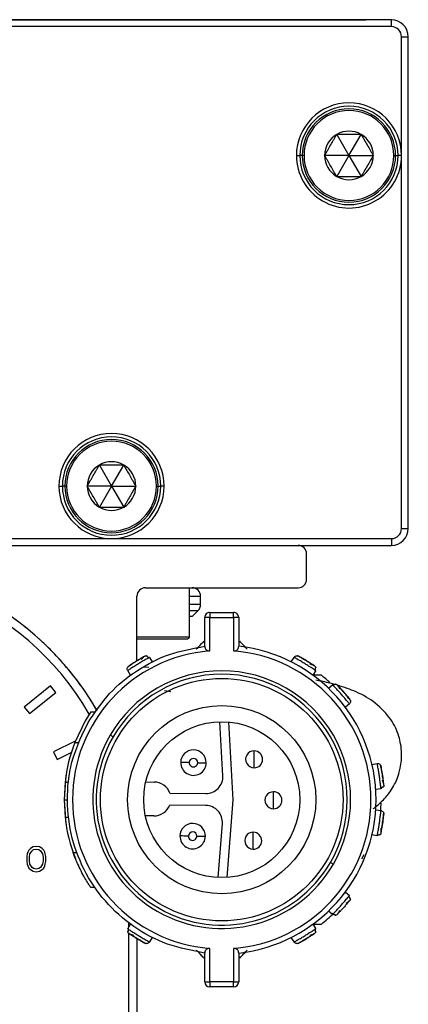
# Model space of a CAD drawing. Header units: millimetres. Extents: x -531 to 2050, y 404 to 998.
# Tile 3 of 23: x -486 to -463, y 683 to 741. Entities that reach past the tile are written whole.
import ezdxf

# ---------------------------------------------------------------- set-up
doc = ezdxf.new("R2010")
doc.units = ezdxf.units.MM

# ---------------------------------------------------------------- blocks, each defined once
blk = doc.blocks.new('Drawing View4')
at = {"color": 7, "linetype": 'Continuous', "lineweight": 25}
for p, q in [((45.479, 97.132), (-19.521, 97.132)), ((-18.021, 97.142), (43.979, 97.142)), ((43.979, 97.142), (43.979, 97.132)), ((45.479, 96.732), (45.479, 97.132)), ((45.479, 96.732), (-19.521, 96.732)), ((46.079, 89.132), (46.079, 96.132)), ((46.079, 96.132), (46.479, 96.132)), ((46.479, 67.132), (46.479, 96.132)), ((42.262, 90.374), (42.979, 89.132)), ((42.979, 89.132), (43.697, 90.374)), ((39.879, 89.132), (40.079, 89.132)), ((40.229, 89.132), (40.079, 89.132)), ((40.329, 89.132), (40.229, 89.132)), ((42.979, 89.132), (41.544, 89.132)), ((42.979, 89.132), (42.262, 87.889)), ((42.979, 89.132), (43.697, 87.889)), ((42.979, 89.132), (44.414, 89.132)), ((45.629, 89.132), (45.729, 89.132)), ((45.729, 89.132), (45.879, 89.132)), ((46.079, 67.132), (46.079, 89.132)), ((28.262, 70.874), (28.979, 69.632)), ((28.979, 69.632), (29.697, 70.874)), ((25.879, 69.632), (26.079, 69.632)), ((26.229, 69.632), (26.079, 69.632)), ((26.329, 69.632), (26.229, 69.632)), ((28.979, 69.632), (27.544, 69.632)), ((28.979, 69.632), (28.262, 68.389)), ((28.979, 69.632), (30.414, 69.632)), ((28.979, 69.632), (29.697, 68.389)), ((31.629, 69.632), (31.729, 69.632)), ((31.729, 69.632), (31.879, 69.632)), ((32.079, 69.632), (31.879, 69.632)), ((46.079, 67.132), (46.479, 67.132)), ((-3.021, 66.532), (28.979, 66.532)), ((28.979, 66.532), (45.479, 66.532)), ((45.479, 66.532), (45.479, 66.132)), ((-19.521, 66.132), (45.479, 66.132)), ((40.479, 64.132), (40.479, 65.632)), ((30.979, 63.632), (39.979, 63.632)), ((33.579, 60.732), (33.579, 63.632)), ((30.479, 59.331), (30.479, 63.132)), ((33.579, 63.132), (34.229, 63.132)), ((34.229, 62.639), (34.229, 63.132)), ((34.229, 62.639), (33.579, 62.639)), ((33.579, 62.285), (34.083, 62.285)), ((33.729, 61.932), (34.083, 62.285)), ((34.779, 62.181), (34.779, 61.881)), ((34.779, 62.181), (36.179, 62.181)), ((33.729, 61.932), (33.579, 61.932)), ((34.479, 60.181), (34.479, 61.881)), ((34.779, 61.881), (34.479, 61.881)), ((34.779, 59.908), (34.779, 61.881)), ((34.779, 61.881), (36.179, 61.881)), ((36.179, 61.881), (36.179, 59.908)), ((36.479, 61.881), (36.179, 61.881)), ((36.479, 61.881), (36.479, 60.181)), ((30.479, 60.732), (33.579, 60.732)), ((30.479, 60.632), (33.479, 60.632)), ((33.579, 60.732), (33.479, 60.632)), ((31.215, 59.529), (31.38, 59.261)), ((39.578, 59.261), (39.743, 59.529)), ((39.931, 59.623), (39.929, 59.624)), ((29.938, 58.956), (29.936, 58.954)), ((30.101, 58.477), (29.936, 58.746)), ((31.188, 58.94), (30.893, 58.949)), ((41.022, 58.746), (40.857, 58.477)), ((25.384, 57.844), (23.824, 56.6)), ((25.696, 57.453), (25.384, 57.844)), ((32.474, 57.501), (32.1, 57.562)), ((41.774, 57.707), (42.01, 57.916)), ((24.136, 56.209), (25.696, 57.453)), ((23.824, 56.6), (24.136, 56.209)), ((43.004, 56.793), (42.768, 56.584)), ((27.425, 55.786), (26.813, 54.511)), ((27.752, 56.311), (27.425, 55.786)), ((27.752, 56.311), (27.993, 56.311)), ((35.545, 52.551), (35.371, 55.735)), ((35.873, 55.719), (36.123, 51.13)), ((29.07, 54.836), (28.897, 54.936)), ((26.842, 54.585), (25.548, 53.962)), ((26.813, 54.511), (27.028, 54.511)), ((37.381, 53.016), (37.392, 54.016)), ((25.548, 53.962), (25.765, 53.511)), ((25.765, 53.511), (26.604, 53.916)), ((44.338, 53.219), (44.649, 53.265)), ((44.842, 53.181), (44.841, 53.184)), ((26.293, 52.586), (26.179, 51.136)), ((26.237, 52.171), (26.179, 51.136)), ((26.237, 52.171), (26.438, 52.171)), ((31, 52.184), (31.49, 52.178)), ((44.871, 51.782), (44.559, 51.735)), ((26.179, 51.136), (26.379, 51.136)), ((26.179, 51.136), (26.237, 50.101)), ((26.179, 51.136), (26.293, 49.686)), ((32.42, 51.519), (34.536, 51.496)), ((36.123, 51.13), (35.776, 46.546)), ((38.524, 50.604), (38.534, 51.604)), ((34.528, 50.796), (32.412, 50.819)), ((44.559, 50.538), (44.871, 50.491)), ((26.237, 50.101), (26.438, 50.101)), ((31.469, 50.178), (30.979, 50.184)), ((45.031, 50.355), (45.031, 50.357)), ((35.274, 46.541), (35.515, 49.721)), ((37.331, 48.217), (37.341, 49.217)), ((44.649, 49.008), (44.338, 49.054)), ((24.198, 48.254), (24.104, 48.158)), ((24.354, 48.35), (24.198, 48.254)), ((24.542, 48.382), (24.354, 48.35)), ((24.385, 48.19), (24.542, 48.222)), ((24.729, 48.35), (24.542, 48.382)), ((24.542, 48.222), (24.698, 48.19)), ((24.885, 48.254), (24.729, 48.35)), ((24.979, 48.158), (24.885, 48.254)), ((24.01, 47.935), (23.979, 47.775)), ((23.979, 47.775), (23.979, 47.488)), ((24.042, 48.031), (24.01, 47.935)), ((24.104, 48.158), (24.042, 48.031)), ((24.135, 47.743), (24.167, 47.935)), ((24.135, 47.52), (24.135, 47.743)), ((24.167, 47.935), (24.292, 48.126)), ((24.292, 48.126), (24.385, 48.19)), ((24.698, 48.19), (24.792, 48.126)), ((24.792, 48.126), (24.917, 47.935)), ((24.917, 47.935), (24.948, 47.743)), ((24.948, 47.743), (24.948, 47.52)), ((25.042, 48.031), (24.979, 48.158)), ((25.073, 47.935), (25.042, 48.031)), ((25.104, 47.775), (25.073, 47.935)), ((25.104, 47.488), (25.104, 47.775)), ((26.716, 48.022), (26.929, 48.022)), ((43.738, 47.646), (43.877, 47.9)), ((23.979, 47.488), (24.01, 47.328)), ((24.01, 47.328), (24.042, 47.233)), ((24.042, 47.233), (24.104, 47.105)), ((24.104, 47.105), (24.198, 47.009)), ((24.167, 47.328), (24.135, 47.52)), ((24.292, 47.137), (24.167, 47.328)), ((24.385, 47.073), (24.292, 47.137)), ((24.542, 47.041), (24.385, 47.073)), ((24.698, 47.073), (24.542, 47.041)), ((24.792, 47.137), (24.698, 47.073)), ((24.917, 47.328), (24.792, 47.137)), ((24.885, 47.009), (24.979, 47.105)), ((24.948, 47.52), (24.917, 47.328)), ((24.979, 47.105), (25.042, 47.233)), ((25.042, 47.233), (25.073, 47.328)), ((25.073, 47.328), (25.104, 47.488)), ((41.888, 47.436), (42.061, 47.336)), ((24.198, 47.009), (24.354, 46.914)), ((24.354, 46.914), (24.542, 46.882)), ((24.542, 46.882), (24.729, 46.914)), ((24.729, 46.914), (24.885, 47.009)), ((28, 45.952), (27.758, 45.952)), ((42.767, 45.688), (43.003, 45.479)), ((43.063, 45.273), (43.029, 45.207)), ((42.011, 44.358), (41.775, 44.566)), ((29.936, 43.527), (30.101, 43.796)), ((29.979, 43.94), (29.979, 43.597)), ((40.857, 43.796), (41.022, 43.527)), ((29.979, 43.273), (29.979, 0.132)), ((31.38, 43.012), (31.215, 42.743)), ((39.743, 42.743), (39.578, 43.012)), ((30.479, 42.941), (30.479, 0.132)), ((31.027, 42.65), (31.03, 42.648)), ((34.479, 40.391), (34.479, 42.091)), ((34.779, 40.391), (34.779, 42.364)), ((36.179, 42.364), (36.179, 40.391)), ((36.479, 42.091), (36.479, 40.391)), ((34.479, 40.391), (34.779, 40.391)), ((36.179, 40.391), (34.779, 40.391)), ((36.179, 40.091), (34.779, 40.091)), ((36.179, 40.091), (36.179, 40.391))]:
    blk.add_line(p, q, dxfattribs=at)
at = {"color": 7, "linetype": 'Continuous', "lineweight": 25, "flags": 128}
for points in [[(46.079, 89.132), (46.04, 89.132), (46.002, 89.132), (45.968, 89.132), (45.938, 89.132), (45.913, 89.132), (45.894, 89.132), (45.883, 89.132), (45.879, 89.132)], [(36.179, 61.881), (36.179, 61.94), (36.179, 61.996), (36.179, 62.048), (36.179, 62.093), (36.179, 62.131), (36.179, 62.158), (36.179, 62.175), (36.179, 62.181)], [(33.559, 53.324), (33.461, 53.325), (33.368, 53.326), (33.281, 53.327), (33.205, 53.327), (33.143, 53.328), (33.097, 53.329), (33.069, 53.329), (33.059, 53.329)], [(34.059, 53.318), (34.156, 53.317), (34.25, 53.316), (34.337, 53.316), (34.412, 53.315), (34.475, 53.314), (34.521, 53.314), (34.549, 53.313), (34.559, 53.313)], [(33.513, 48.99), (33.416, 48.991), (33.322, 48.992), (33.235, 48.993), (33.16, 48.994), (33.098, 48.994), (33.051, 48.995), (33.023, 48.995), (33.013, 48.995)], [(34.013, 48.985), (34.111, 48.984), (34.205, 48.983), (34.291, 48.982), (34.367, 48.981), (34.429, 48.98), (34.475, 48.98), (34.504, 48.979), (34.513, 48.979)], [(34.779, 40.391), (34.779, 40.333), (34.779, 40.277), (34.779, 40.225), (34.779, 40.179), (34.779, 40.142), (34.779, 40.114), (34.779, 40.097), (34.779, 40.091)], [(36.179, 40.391), (36.238, 40.391), (36.294, 40.391), (36.346, 40.391), (36.391, 40.391), (36.428, 40.391), (36.456, 40.391), (36.473, 40.391), (36.479, 40.391)]]:
    blk.add_lwpolyline(points, dxfattribs=at)
at = {"color": 7, "linetype": 'Continuous', "lineweight": 25}
for radius in [7.15, 5.55, 4.6]:
    blk.add_circle((35.479, 51.136), radius, dxfattribs=at)
for centre, radius, start, end in [((45.479, 96.132), 1, 0, 90), ((45.479, 96.132), 0.6, 0, 90), ((42.979, 89.132), 3.1, 0.00018, 180), ((42.979, 89.132), 2.9, 0, 180), ((42.979, 89.132), 2.75, 0, 180), ((42.979, 89.132), 2.65, 0, 180), ((42.979, 89.132), 1.435, 120, 180), ((42.979, 89.132), 1.435, 60, 120), ((42.979, 89.132), 1.435, 0, 60), ((42.979, 89.132), 3.1, 180, 0.00018), ((42.979, 89.132), 2.9, 180, 0), ((42.979, 89.132), 2.75, 180, 0), ((42.979, 89.132), 2.65, 180, 0), ((42.979, 89.132), 1.435, 180, 240), ((42.979, 89.132), 1.435, 300, 0), ((42.979, 89.132), 1.435, 240, 300), ((28.979, 69.632), 3.1, 0, 180), ((28.979, 69.632), 2.9, 0, 180), ((28.979, 69.632), 2.75, 0, 180), ((28.979, 69.632), 2.65, 0, 180), ((28.979, 69.632), 1.435, 120, 180), ((28.979, 69.632), 1.435, 60, 120), ((28.979, 69.632), 1.435, 0, 60), ((28.979, 69.632), 3.1, 180, 270), ((28.979, 69.632), 2.9, 180, 0), ((28.979, 69.632), 2.75, 180, 0), ((28.979, 69.632), 2.65, 180, 0), ((28.979, 69.632), 1.435, 180, 240), ((28.979, 69.632), 3.1, 270, 0), ((28.979, 69.632), 1.435, 300, 0), ((28.979, 69.632), 1.435, 240, 300), ((45.479, 67.132), 0.6, 270, 0), ((45.479, 67.132), 1, 270, 0), ((39.979, 65.632), 0.5, 0, 90), ((12.979, 47.632), 17.5, 30, 180), ((12.979, 47.632), 17, 30.21365, 180), ((39.979, 64.132), 0.5, 270, 0), ((30.979, 63.132), 0.5, 90, 180), ((33.729, 63.132), 0.5, 0, 90), ((33.729, 62.639), 0.5, 315, 0), ((34.779, 61.881), 0.3, 89.99997, 180), ((36.179, 61.881), 0.3, 360, 90.00004), ((35.479, 51.136), 8.8, 94.56248, 265.43752), ((35.479, 51.136), 8.8, 274.56251, 85.43749), ((35.479, 51.136), 9.1, 276.30904, 83.69098), ((35.479, 51.136), 7.6, 330, 150), ((35.479, 51.136), 7.4, 330, 150), ((35.479, 51.136), 9.4, 47.30108, 51.29574), ((35.479, 51.136), 7.6, 150, 330), ((35.479, 51.136), 7.4, 150, 330), ((35.479, 51.136), 9.3, 158.72386, 173.6126), ((33.809, 53.321), 0.75, 359.3969, 179.3969), ((37.386, 53.516), 0.5, 89.3969, 269.3969), ((37.386, 53.516), 0.5, 269.3969, 89.3969), ((33.809, 53.321), 0.25, 359.3969, 179.3969), ((33.809, 53.321), 0.75, 179.3969, 359.3969), ((33.809, 53.321), 0.25, 179.3969, 359.3969), ((34.546, 52.496), 1, 269.3969, 3.12517), ((31.479, 51.178), 1, 19.88422, 89.3969), ((38.529, 51.104), 0.5, 89.3969, 269.3969), ((38.529, 51.104), 0.5, 269.3969, 89.3969), ((31.479, 51.178), 1, 269.3969, 338.90959), ((34.518, 49.796), 1, 355.66864, 89.3969), ((35.479, 51.136), 9.4, 355.97516, 358.83801), ((35.479, 51.136), 9.3, 186.39201, 201.93709), ((33.763, 48.987), 0.75, 359.3969, 179.3969), ((33.763, 48.987), 0.75, 179.3969, 359.3969), ((33.763, 48.987), 0.25, 359.3969, 179.3969), ((33.763, 48.987), 0.25, 179.3969, 359.3969), ((37.336, 48.717), 0.5, 89.3969, 269.3969), ((37.336, 48.717), 0.5, 269.3969, 89.3969), ((35.479, 51.136), 9.4, 308.70418, 314.50915), ((34.779, 40.391), 0.3, 180.00105, 270.00004), ((36.179, 40.391), 0.3, 269.99993, 359.99952)]:
    blk.add_arc(centre, radius, start, end, dxfattribs=at)
for points, knots in [([(41.544, 89.132), (41.565, 89.168), (41.606, 89.239), (41.668, 89.346), (41.765, 89.515), (41.903, 89.753), (42.051, 90.01), (42.17, 90.216), (42.23, 90.321), (42.262, 90.374)], [0, 0, 0, 0, 0.091476, 0.179071, 0.263914, 0.500233, 0.736353, 0.864424, 1, 1, 1, 1]), ([(43.697, 90.374), (43.654, 90.374), (43.571, 90.374), (43.448, 90.374), (43.253, 90.374), (42.979, 90.374), (42.684, 90.374), (42.446, 90.374), (42.325, 90.374), (42.262, 90.374)], [0, 0, 0, 0, 0.092825, 0.180726, 0.264, 0.500023, 0.736045, 0.862452, 1, 1, 1, 1]), ([(43.697, 90.374), (43.717, 90.338), (43.758, 90.267), (43.82, 90.16), (43.918, 89.991), (44.055, 89.753), (44.204, 89.496), (44.322, 89.29), (44.383, 89.185), (44.414, 89.132)], [0, 0, 0, 0, 0.091476, 0.179071, 0.263914, 0.500233, 0.736353, 0.864424, 1, 1, 1, 1]), ([(42.262, 87.889), (42.241, 87.925), (42.2, 87.996), (42.138, 88.103), (42.04, 88.272), (41.903, 88.511), (41.754, 88.767), (41.636, 88.973), (41.575, 89.078), (41.544, 89.132)], [0, 0, 0, 0, 0.091476, 0.179071, 0.263914, 0.500233, 0.736353, 0.864424, 1, 1, 1, 1]), ([(44.414, 89.132), (44.393, 89.095), (44.352, 89.025), (44.29, 88.917), (44.193, 88.749), (44.055, 88.51), (43.907, 88.253), (43.788, 88.047), (43.728, 87.943), (43.697, 87.889)], [0, 0, 0, 0, 0.091476, 0.179071, 0.263914, 0.500233, 0.736353, 0.864424, 1, 1, 1, 1]), ([(42.262, 87.889), (42.304, 87.889), (42.387, 87.889), (42.51, 87.889), (42.705, 87.889), (42.979, 87.889), (43.275, 87.889), (43.512, 87.889), (43.633, 87.889), (43.697, 87.889)], [0, 0, 0, 0, 0.092825, 0.180726, 0.264, 0.500023, 0.736045, 0.862452, 1, 1, 1, 1]), ([(27.544, 69.632), (27.565, 69.668), (27.606, 69.739), (27.668, 69.846), (27.765, 70.015), (27.903, 70.253), (28.051, 70.51), (28.17, 70.716), (28.23, 70.821), (28.262, 70.874)], [0, 0, 0, 0, 0.091476, 0.179071, 0.263914, 0.500233, 0.736353, 0.864424, 1, 1, 1, 1]), ([(29.697, 70.874), (29.654, 70.874), (29.571, 70.874), (29.448, 70.874), (29.253, 70.874), (28.979, 70.874), (28.684, 70.874), (28.446, 70.874), (28.325, 70.874), (28.262, 70.874)], [0, 0, 0, 0, 0.092825, 0.180726, 0.264, 0.500023, 0.736045, 0.862452, 1, 1, 1, 1]), ([(29.697, 70.874), (29.717, 70.838), (29.758, 70.767), (29.82, 70.66), (29.918, 70.491), (30.055, 70.253), (30.204, 69.996), (30.322, 69.79), (30.383, 69.685), (30.414, 69.632)], [0, 0, 0, 0, 0.091476, 0.179071, 0.263914, 0.500233, 0.736353, 0.864424, 1, 1, 1, 1]), ([(28.262, 68.389), (28.241, 68.425), (28.2, 68.496), (28.138, 68.603), (28.04, 68.772), (27.903, 69.011), (27.754, 69.267), (27.636, 69.473), (27.575, 69.578), (27.544, 69.632)], [0, 0, 0, 0, 0.091476, 0.1790707, 0.2639143, 0.5002329, 0.7363525, 0.8644236, 1, 1, 1, 1]), ([(30.414, 69.632), (30.393, 69.595), (30.352, 69.525), (30.29, 69.417), (30.193, 69.249), (30.055, 69.01), (29.907, 68.753), (29.788, 68.547), (29.728, 68.443), (29.697, 68.389)], [0, 0, 0, 0, 0.091476, 0.179071, 0.263914, 0.500233, 0.736353, 0.864424, 1, 1, 1, 1]), ([(28.262, 68.389), (28.304, 68.389), (28.387, 68.389), (28.51, 68.389), (28.705, 68.389), (28.979, 68.389), (29.275, 68.389), (29.512, 68.389), (29.633, 68.389), (29.697, 68.389)], [0, 0, 0, 0, 0.092825, 0.180726, 0.264, 0.500023, 0.736045, 0.862452, 1, 1, 1, 1]), ([(23.992, 61.232), (23.858, 61.338), (23.62, 61.529), (23.374, 61.71), (23.265, 61.789)], [0, 0, 0, 0, 0.559995, 1, 1, 1, 1]), ([(25.353, 60.006), (25.232, 60.126), (25.014, 60.341), (24.788, 60.546), (24.689, 60.637)], [0, 0, 0, 0, 0.559995, 1, 1, 1, 1]), ([(34.422, 60.477), (34.339, 60.389), (34.192, 60.235), (34.044, 60.078), (33.979, 60.01)], [0, 0, 0, 0, 0.566189, 1, 1, 1, 1]), ([(36.979, 60.01), (36.897, 60.097), (36.748, 60.254), (36.602, 60.408), (36.536, 60.477)], [0, 0, 0, 0, 0.553792, 1, 1, 1, 1]), ([(25.984, 59.341), (25.869, 59.468), (25.663, 59.693), (25.448, 59.91), (25.353, 60.006)], [0, 0, 0, 0, 0.559995, 1, 1, 1, 1]), ([(34.479, 60.181), (34.483, 60.146), (34.489, 60.081), (34.538, 60), (34.606, 59.943), (34.688, 59.909), (34.75, 59.909), (34.779, 59.908)], [0, 0, 0, 0, 0.2675502, 0.4924101, 0.6717368, 0.8445924, 1, 1, 1, 1]), ([(36.179, 59.908), (36.204, 59.908), (36.255, 59.908), (36.33, 59.932), (36.404, 59.981), (36.466, 60.066), (36.474, 60.14), (36.479, 60.181)], [0, 0, 0, 0, 0.131935, 0.273337, 0.43979, 0.689197, 1, 1, 1, 1]), ([(26.579, 58.645), (26.47, 58.777), (26.276, 59.013), (26.073, 59.241), (25.984, 59.341)], [0, 0, 0, 0, 0.559995, 1, 1, 1, 1]), ([(31.163, 59.5), (31.149, 59.493), (31.115, 59.474), (31.028, 59.424), (30.911, 59.356), (30.758, 59.266), (30.567, 59.152), (30.379, 59.034), (30.229, 58.938), (30.115, 58.865), (30.027, 58.806), (29.954, 58.758), (29.943, 58.75), (29.936, 58.746)], [0, 0, 0, 0, 0.056418, 0.142667, 0.228845, 0.305282, 0.428447, 0.55163, 0.628055, 0.714208, 0.800392, 0.876834, 1, 1, 1, 1]), ([(30.951, 59.601), (30.943, 59.597), (30.928, 59.589), (30.813, 59.527), (30.651, 59.435), (30.463, 59.322), (30.277, 59.205), (30.122, 59.103), (30.014, 59.029), (30, 59.019), (29.993, 59.014)], [0, 0, 0, 0, 0.124106, 0.248734, 0.374111, 0.499999, 0.625886, 0.751263, 0.875889, 1, 1, 1, 1]), ([(30.858, 59.535), (30.816, 59.512), (30.733, 59.465), (30.577, 59.374), (30.418, 59.277), (30.278, 59.187), (30.205, 59.139), (30.177, 59.12)], [0, 0, 0, 0, 0.213637, 0.4281642, 0.6432582, 0.8584982, 1, 1, 1, 1]), ([(30.911, 59.58), (30.907, 59.577), (30.897, 59.571), (30.859, 59.537), (30.803, 59.485), (30.751, 59.435), (30.725, 59.409)], [0, 0, 0, 0, 0.227909, 0.471045, 0.728937, 1, 1, 1, 1]), ([(30.951, 59.601), (30.974, 59.612), (31.006, 59.627), (31.039, 59.623), (31.048, 59.622)], [0, 0, 0, 0, 0.744505, 1, 1, 1, 1]), ([(31.069, 59.593), (31.071, 59.602), (31.076, 59.62), (31.058, 59.623), (31.048, 59.625)], [0, 0, 0, 0, 0.443444, 1, 1, 1, 1]), ([(31.171, 59.491), (31.165, 59.502), (31.152, 59.524), (31.125, 59.552), (31.093, 59.576), (31.068, 59.586), (31.055, 59.591)], [0, 0, 0, 0, 0.232664, 0.479578, 0.736995, 1, 1, 1, 1]), ([(31.215, 59.529), (31.211, 59.527), (31.206, 59.525), (31.168, 59.503), (31.163, 59.5)], [0, 0, 0, 0, 0.859949, 1, 1, 1, 1]), ([(31.163, 59.5), (31.168, 59.503), (31.206, 59.525), (31.211, 59.527), (31.215, 59.529)], [0, 0, 0, 0, 0.139413, 1, 1, 1, 1]), ([(40.972, 58.779), (40.959, 58.788), (40.927, 58.809), (40.842, 58.865), (40.729, 58.938), (40.579, 59.034), (40.391, 59.152), (40.2, 59.266), (40.047, 59.356), (39.93, 59.424), (39.838, 59.476), (39.761, 59.519), (39.75, 59.525), (39.743, 59.529)], [0, 0, 0, 0, 0.056418, 0.142667, 0.228845, 0.305282, 0.428447, 0.55163, 0.628055, 0.714208, 0.800392, 0.876834, 1, 1, 1, 1]), ([(40.185, 59.485), (40.169, 59.495), (40.105, 59.531), (40.021, 59.576), (39.944, 59.617), (39.934, 59.622), (39.929, 59.624)], [0, 0, 0, 0, 0.102591, 0.402079, 0.701041, 1, 1, 1, 1]), ([(40.965, 59.014), (40.958, 59.019), (40.944, 59.029), (40.836, 59.103), (40.681, 59.205), (40.495, 59.322), (40.307, 59.435), (40.145, 59.527), (40.03, 59.589), (40.015, 59.597), (40.007, 59.601)], [0, 0, 0, 0, 0.1241056, 0.2487344, 0.3741106, 0.4999986, 0.625886, 0.7512626, 0.8758895, 1, 1, 1, 1]), ([(40.864, 59.067), (40.825, 59.093), (40.745, 59.147), (40.594, 59.244), (40.434, 59.342), (40.291, 59.426), (40.215, 59.468), (40.185, 59.485)], [0, 0, 0, 0, 0.213637, 0.428164, 0.643258, 0.858498, 1, 1, 1, 1]), ([(30.177, 59.12), (30.161, 59.11), (30.1, 59.069), (30.021, 59.015), (29.95, 58.964), (29.941, 58.958), (29.936, 58.954)], [0, 0, 0, 0, 0.1025909, 0.402079, 0.7010409, 1, 1, 1, 1]), ([(40.929, 59.04), (40.924, 59.042), (40.914, 59.048), (40.867, 59.067), (40.795, 59.093), (40.727, 59.116), (40.692, 59.128)], [0, 0, 0, 0, 0.227909, 0.471045, 0.728937, 1, 1, 1, 1]), ([(40.965, 59.014), (40.986, 58.998), (41.013, 58.977), (41.025, 58.945), (41.028, 58.937)], [0, 0, 0, 0, 0.744505, 1, 1, 1, 1]), ([(40.967, 58.768), (40.974, 58.778), (40.988, 58.8), (41.001, 58.837), (41.007, 58.876), (41.005, 58.903), (41.004, 58.916)], [0, 0, 0, 0, 0.232664, 0.479578, 0.736995, 1, 1, 1, 1]), ([(41.022, 58.746), (41.018, 58.748), (41.013, 58.752), (40.977, 58.776), (40.972, 58.779)], [0, 0, 0, 0, 0.859949, 1, 1, 1, 1]), ([(40.972, 58.779), (40.977, 58.776), (41.013, 58.752), (41.018, 58.748), (41.022, 58.746)], [0, 0, 0, 0, 0.139413, 1, 1, 1, 1]), ([(41.012, 58.905), (41.02, 58.907), (41.039, 58.911), (41.034, 58.928), (41.031, 58.938)], [0, 0, 0, 0, 0.443444, 1, 1, 1, 1]), ([(27.137, 57.918), (27.035, 58.055), (26.854, 58.301), (26.663, 58.54), (26.579, 58.645)], [0, 0, 0, 0, 0.559995, 1, 1, 1, 1]), ([(41.357, 58.472), (41.233, 58.472), (41.068, 58.472), (40.9, 58.472), (40.858, 58.472)], [0, 0, 0, 0, 0.752403, 1, 1, 1, 1]), ([(42.163, 57.926), (41.889, 57.997), (41.486, 58.101), (41.13, 58.162), (41.017, 58.181)], [0, 0, 0, 0, 0.681623, 1, 1, 1, 1]), ([(42.052, 57.873), (42.048, 57.877), (42.018, 57.909), (42.014, 57.913), (42.01, 57.916)], [0, 0, 0, 0, 0.13961, 1, 1, 1, 1]), ([(42.181, 57.929), (42.168, 57.927), (42.141, 57.925), (42.104, 57.911), (42.069, 57.892), (42.051, 57.875), (42.042, 57.867)], [0, 0, 0, 0, 0.263005, 0.520422, 0.767336, 1, 1, 1, 1]), ([(43.004, 56.793), (42.999, 56.799), (42.991, 56.809), (42.935, 56.877), (42.868, 56.958), (42.781, 57.062), (42.666, 57.197), (42.52, 57.365), (42.372, 57.53), (42.251, 57.661), (42.159, 57.76), (42.09, 57.833), (42.063, 57.861), (42.052, 57.873)], [0, 0, 0, 0, 0.123163, 0.199566, 0.285687, 0.371738, 0.448073, 0.571108, 0.694243, 0.770709, 0.856967, 0.943397, 1, 1, 1, 1]), ([(42.199, 57.958), (42.189, 57.96), (42.171, 57.962), (42.17, 57.943), (42.17, 57.934)], [0, 0, 0, 0, 0.552784, 1, 1, 1, 1]), ([(42.198, 57.955), (42.206, 57.954), (42.24, 57.948), (42.265, 57.925), (42.284, 57.907)], [0, 0, 0, 0, 0.247409, 1, 1, 1, 1]), ([(43.029, 57.066), (43.024, 57.073), (43.013, 57.086), (42.931, 57.189), (42.813, 57.332), (42.67, 57.498), (42.522, 57.661), (42.394, 57.796), (42.303, 57.889), (42.291, 57.901), (42.284, 57.907)], [0, 0, 0, 0, 0.124111, 0.248737, 0.374114, 0.500001, 0.625889, 0.751266, 0.875894, 1, 1, 1, 1]), ([(42.444, 57.658), (42.426, 57.69), (42.392, 57.753), (42.353, 57.819), (42.327, 57.862), (42.319, 57.871), (42.316, 57.876)], [0, 0, 0, 0, 0.271063, 0.528955, 0.772092, 1, 1, 1, 1]), ([(44.407, 50.606), (44.479, 50.657), (44.659, 50.785), (44.932, 51.04), (45.204, 51.336), (45.445, 51.651), (45.654, 51.994), (45.808, 52.321), (45.933, 52.686), (46.025, 53.059), (46.08, 53.46), (46.092, 53.905), (46.049, 54.371), (45.917, 54.924), (45.695, 55.472), (45.349, 56.055), (44.631, 56.826), (43.489, 57.504), (42.687, 57.766), (42.32, 57.885)], [0, 0, 0, 0, 0.046692, 0.115801, 0.174274, 0.224586, 0.284982, 0.327597, 0.346626, 0.370637, 0.406074, 0.440035, 0.480804, 0.511941, 0.552657, 0.614988, 0.762407, 0.891524, 1, 1, 1, 1]), ([(42.68, 57.462), (42.645, 57.501), (42.569, 57.588), (42.453, 57.713), (42.387, 57.782), (42.354, 57.817)], [0, 0, 0, 0, 0.299364, 0.650411, 1, 1, 1, 1]), ([(28.134, 56.382), (28.048, 56.529), (27.893, 56.792), (27.728, 57.05), (27.656, 57.163)], [0, 0, 0, 0, 0.559995, 1, 1, 1, 1]), ([(43.065, 56.992), (43.062, 56.997), (43.055, 57.006), (43.002, 57.074), (42.923, 57.174), (42.819, 57.3), (42.734, 57.401), (42.687, 57.455), (42.68, 57.462)], [0, 0, 0, 0, 0.1937901, 0.3875821, 0.5817153, 0.7762161, 0.9709179, 1, 1, 1, 1]), ([(43.064, 56.992), (43.068, 56.97), (43.076, 56.922), (43.055, 56.849), (43.021, 56.811), (43.004, 56.793)], [0, 0, 0, 0, 0.311528, 0.655764, 1, 1, 1, 1]), ([(44.864, 51.842), (44.863, 51.857), (44.859, 51.895), (44.847, 51.996), (44.83, 52.129), (44.807, 52.306), (44.777, 52.526), (44.742, 52.745), (44.712, 52.921), (44.689, 53.054), (44.67, 53.158), (44.653, 53.244), (44.651, 53.257), (44.649, 53.265)], [0, 0, 0, 0, 0.0564178, 0.1426673, 0.2288448, 0.3052819, 0.4284467, 0.5516296, 0.6280554, 0.7142081, 0.8003924, 0.8768339, 1, 1, 1, 1]), ([(44.9, 52.898), (44.896, 52.916), (44.883, 52.988), (44.864, 53.082), (44.845, 53.167), (44.843, 53.178), (44.841, 53.184)], [0, 0, 0, 0, 0.102591, 0.402079, 0.701041, 1, 1, 1, 1]), ([(45.04, 51.997), (45.04, 52.006), (45.038, 52.023), (45.025, 52.153), (45.004, 52.338), (44.974, 52.555), (44.939, 52.772), (44.906, 52.955), (44.88, 53.083), (44.876, 53.1), (44.874, 53.108)], [0, 0, 0, 0, 0.124106, 0.248734, 0.374111, 0.499999, 0.625886, 0.751263, 0.875889, 1, 1, 1, 1]), ([(45.016, 52.109), (45.011, 52.156), (45, 52.251), (44.977, 52.43), (44.95, 52.615), (44.922, 52.778), (44.906, 52.864), (44.9, 52.898)], [0, 0, 0, 0, 0.213637, 0.4281642, 0.6432582, 0.8584982, 1, 1, 1, 1]), ([(45.036, 52.042), (45.035, 52.047), (45.033, 52.058), (45.017, 52.106), (44.991, 52.179), (44.965, 52.246), (44.952, 52.28)], [0, 0, 0, 0, 0.227909, 0.471045, 0.728937, 1, 1, 1, 1]), ([(44.853, 51.837), (44.865, 51.839), (44.89, 51.843), (44.927, 51.856), (44.962, 51.876), (44.981, 51.895), (44.99, 51.905)], [0, 0, 0, 0, 0.232664, 0.479578, 0.736995, 1, 1, 1, 1]), ([(44.871, 51.782), (44.87, 51.786), (44.87, 51.792), (44.865, 51.836), (44.864, 51.842)], [0, 0, 0, 0, 0.859949, 1, 1, 1, 1]), ([(44.864, 51.842), (44.865, 51.836), (44.87, 51.792), (44.87, 51.786), (44.871, 51.782)], [0, 0, 0, 0, 0.139413, 1, 1, 1, 1]), ([(44.987, 51.892), (44.994, 51.886), (45.009, 51.874), (45.019, 51.89), (45.024, 51.898)], [0, 0, 0, 0, 0.443444, 1, 1, 1, 1]), ([(45.04, 51.997), (45.041, 51.971), (45.042, 51.937), (45.025, 51.907), (45.021, 51.9)], [0, 0, 0, 0, 0.744506, 1, 1, 1, 1]), ([(44.661, 49.067), (44.663, 49.082), (44.671, 49.12), (44.689, 49.219), (44.712, 49.352), (44.742, 49.527), (44.777, 49.747), (44.807, 49.967), (44.83, 50.143), (44.847, 50.278), (44.859, 50.383), (44.869, 50.47), (44.87, 50.483), (44.871, 50.491)], [0, 0, 0, 0, 0.056418, 0.142667, 0.228845, 0.305282, 0.428447, 0.55163, 0.628055, 0.714208, 0.800392, 0.876834, 1, 1, 1, 1]), ([(44.874, 49.164), (44.876, 49.173), (44.88, 49.189), (44.906, 49.318), (44.939, 49.5), (44.974, 49.717), (45.004, 49.935), (45.025, 50.119), (45.038, 50.25), (45.04, 50.267), (45.04, 50.275)], [0, 0, 0, 0, 0.1241056, 0.2487344, 0.3741106, 0.4999986, 0.625886, 0.7512626, 0.8758895, 1, 1, 1, 1]), ([(44.883, 49.278), (44.892, 49.325), (44.91, 49.419), (44.94, 49.596), (44.968, 49.781), (44.99, 49.946), (44.999, 50.032), (45.003, 50.066)], [0, 0, 0, 0, 0.213637, 0.4281642, 0.6432582, 0.8584982, 1, 1, 1, 1]), ([(45.003, 50.066), (45.005, 50.085), (45.014, 50.158), (45.022, 50.253), (45.03, 50.34), (45.03, 50.351), (45.031, 50.357)], [0, 0, 0, 0, 0.102591, 0.402079, 0.701041, 1, 1, 1, 1]), ([(44.883, 49.208), (44.884, 49.214), (44.885, 49.225), (44.884, 49.275), (44.88, 49.352), (44.875, 49.424), (44.872, 49.461)], [0, 0, 0, 0, 0.227909, 0.471045, 0.728937, 1, 1, 1, 1]), ([(44.648, 49.066), (44.661, 49.064), (44.686, 49.06), (44.725, 49.063), (44.764, 49.072), (44.788, 49.084), (44.799, 49.09)], [0, 0, 0, 0, 0.232664, 0.479578, 0.736995, 1, 1, 1, 1]), ([(44.649, 49.008), (44.65, 49.012), (44.651, 49.018), (44.659, 49.061), (44.661, 49.067)], [0, 0, 0, 0, 0.859949, 1, 1, 1, 1]), ([(44.661, 49.067), (44.659, 49.061), (44.651, 49.018), (44.65, 49.012), (44.649, 49.008)], [0, 0, 0, 0, 0.139413, 1, 1, 1, 1]), ([(44.792, 49.079), (44.797, 49.072), (44.808, 49.056), (44.822, 49.068), (44.83, 49.074)], [0, 0, 0, 0, 0.443444, 1, 1, 1, 1]), ([(44.874, 49.164), (44.868, 49.139), (44.859, 49.106), (44.834, 49.082), (44.827, 49.076)], [0, 0, 0, 0, 0.744506, 1, 1, 1, 1]), ([(27.758, 45.952), (27.75, 45.964), (27.733, 45.989), (27.6, 46.192), (27.406, 46.513), (27.179, 46.932), (27.005, 47.3), (26.893, 47.56), (26.827, 47.724), (26.776, 47.857), (26.741, 47.951), (26.72, 48.011), (26.717, 48.018), (26.716, 48.022)], [0, 0, 0, 0, 0.101914, 0.214829, 0.346939, 0.490821, 0.631706, 0.697116, 0.762183, 0.823721, 0.884692, 0.942289, 1, 1, 1, 1]), ([(42.054, 44.401), (42.064, 44.413), (42.091, 44.441), (42.16, 44.514), (42.251, 44.612), (42.372, 44.743), (42.521, 44.908), (42.666, 45.076), (42.782, 45.211), (42.868, 45.314), (42.933, 45.393), (42.958, 45.424), (42.969, 45.436)], [0, 0, 0, 0, 0.066361, 0.165084, 0.265354, 0.354313, 0.497732, 0.640897, 0.72992, 0.830381, 0.929742, 1, 1, 1, 1]), ([(43.039, 45.313), (43.036, 45.326), (43.031, 45.352), (43.013, 45.389), (42.99, 45.421), (42.971, 45.438), (42.961, 45.446)], [0, 0, 0, 0, 0.263105, 0.520587, 0.767477, 1, 1, 1, 1]), ([(42.969, 45.436), (42.972, 45.44), (42.999, 45.473), (43.002, 45.477), (43.005, 45.481)], [0, 0, 0, 0, 0.112859, 1, 1, 1, 1]), ([(43.064, 45.273), (43.066, 45.285), (43.069, 45.308), (43.056, 45.319), (43.037, 45.314), (43.035, 45.314)], [0, 0, 0, 0, 0.457299, 0.9372, 1, 1, 1, 1]), ([(43.029, 45.207), (43.024, 45.201), (43.015, 45.189), (42.936, 45.089), (42.819, 44.948), (42.675, 44.781), (42.526, 44.616), (42.396, 44.479), (42.304, 44.385), (42.291, 44.372), (42.285, 44.366)], [0, 0, 0, 0, 0.120411, 0.243943, 0.369922, 0.495539, 0.623004, 0.749648, 0.875959, 1, 1, 1, 1]), ([(42.808, 45.026), (42.837, 45.047), (42.895, 45.088), (42.954, 45.132), (42.992, 45.162), (42.999, 45.17), (43.002, 45.173)], [0, 0, 0, 0, 0.27126, 0.52922, 0.772291, 1, 1, 1, 1]), ([(42.011, 44.358), (42.015, 44.361), (42.019, 44.365), (42.049, 44.397), (42.054, 44.401)], [0, 0, 0, 0, 0.868204, 1, 1, 1, 1]), ([(42.041, 44.405), (42.05, 44.397), (42.069, 44.38), (42.103, 44.361), (42.138, 44.348), (42.161, 44.345), (42.172, 44.344)], [0, 0, 0, 0, 0.24827, 0.511897, 0.786846, 1, 1, 1, 1]), ([(42.043, 44.408), (42.052, 44.399), (42.071, 44.382), (42.105, 44.363), (42.143, 44.349), (42.17, 44.347), (42.184, 44.346)], [0, 0, 0, 0, 0.232504, 0.479389, 0.736878, 1, 1, 1, 1]), ([(42.169, 44.338), (42.169, 44.329), (42.17, 44.31), (42.188, 44.312), (42.198, 44.314)], [0, 0, 0, 0, 0.4455138, 1, 1, 1, 1]), ([(42.171, 44.339), (42.171, 44.331), (42.172, 44.311), (42.189, 44.314), (42.199, 44.315)], [0, 0, 0, 0, 0.432994, 1, 1, 1, 1]), ([(42.285, 44.366), (42.266, 44.349), (42.24, 44.326), (42.207, 44.32), (42.198, 44.318)], [0, 0, 0, 0, 0.7474873, 1, 1, 1, 1]), ([(42.318, 44.4), (42.322, 44.404), (42.329, 44.413), (42.356, 44.456), (42.395, 44.522), (42.43, 44.585), (42.448, 44.618)], [0, 0, 0, 0, 0.227705, 0.470763, 0.728724, 1, 1, 1, 1]), ([(40.859, 43.801), (40.927, 43.801), (41.094, 43.801), (41.259, 43.801), (41.357, 43.801)], [0, 0, 0, 0, 0.406692, 1, 1, 1, 1]), ([(29.946, 43.367), (29.938, 43.366), (29.919, 43.361), (29.924, 43.344), (29.927, 43.335)], [0, 0, 0, 0, 0.443443, 1, 1, 1, 1]), ([(29.993, 43.259), (29.972, 43.274), (29.945, 43.296), (29.933, 43.328), (29.93, 43.336)], [0, 0, 0, 0, 0.744504, 1, 1, 1, 1]), ([(29.936, 43.527), (29.94, 43.524), (29.945, 43.521), (29.981, 43.497), (29.986, 43.493)], [0, 0, 0, 0, 0.859949, 1, 1, 1, 1]), ([(29.986, 43.493), (29.981, 43.497), (29.945, 43.521), (29.94, 43.524), (29.936, 43.527)], [0, 0, 0, 0, 0.139413, 1, 1, 1, 1]), ([(29.991, 43.505), (29.984, 43.494), (29.97, 43.473), (29.958, 43.436), (29.951, 43.396), (29.953, 43.37), (29.954, 43.356)], [0, 0, 0, 0, 0.232664, 0.479578, 0.736995, 1, 1, 1, 1]), ([(29.986, 43.493), (29.999, 43.485), (30.032, 43.463), (30.116, 43.408), (30.229, 43.335), (30.379, 43.239), (30.567, 43.121), (30.758, 43.007), (30.911, 42.916), (31.028, 42.849), (31.12, 42.796), (31.197, 42.753), (31.208, 42.747), (31.215, 42.743)], [0, 0, 0, 0, 0.056418, 0.142667, 0.228845, 0.305282, 0.428447, 0.55163, 0.628055, 0.714208, 0.800392, 0.876834, 1, 1, 1, 1]), ([(29.993, 43.259), (30, 43.254), (30.014, 43.244), (30.122, 43.17), (30.277, 43.067), (30.463, 42.95), (30.651, 42.838), (30.813, 42.746), (30.928, 42.684), (30.943, 42.676), (30.951, 42.672)], [0, 0, 0, 0, 0.124106, 0.248734, 0.374111, 0.499999, 0.625886, 0.751263, 0.875889, 1, 1, 1, 1]), ([(30.029, 43.233), (30.034, 43.23), (30.044, 43.225), (30.091, 43.206), (30.163, 43.18), (30.231, 43.156), (30.266, 43.145)], [0, 0, 0, 0, 0.227909, 0.471045, 0.728937, 1, 1, 1, 1]), ([(30.094, 43.206), (30.133, 43.179), (30.213, 43.126), (30.364, 43.029), (30.524, 42.931), (30.667, 42.847), (30.743, 42.804), (30.773, 42.787)], [0, 0, 0, 0, 0.213637, 0.4281642, 0.6432582, 0.8584982, 1, 1, 1, 1]), ([(39.743, 42.743), (39.75, 42.747), (39.761, 42.753), (39.838, 42.796), (39.93, 42.849), (40.047, 42.916), (40.2, 43.006), (40.39, 43.12), (40.578, 43.238), (40.729, 43.334), (40.842, 43.407), (40.926, 43.463), (40.959, 43.485), (40.972, 43.493)], [0, 0, 0, 0, 0.123163, 0.199566, 0.285687, 0.371738, 0.448073, 0.571108, 0.694243, 0.770709, 0.856967, 0.943397, 1, 1, 1, 1]), ([(40.007, 42.672), (40.015, 42.676), (40.03, 42.684), (40.145, 42.746), (40.307, 42.838), (40.495, 42.95), (40.681, 43.067), (40.836, 43.17), (40.944, 43.244), (40.958, 43.254), (40.965, 43.259)], [0, 0, 0, 0, 0.1241105, 0.2487374, 0.374114, 0.5000014, 0.6258894, 0.7512656, 0.8758944, 1, 1, 1, 1]), ([(40.458, 42.946), (40.503, 42.974), (40.601, 43.034), (40.745, 43.126), (40.825, 43.179), (40.864, 43.206)], [0, 0, 0, 0, 0.299364, 0.650411, 1, 1, 1, 1]), ([(40.692, 43.145), (40.727, 43.156), (40.795, 43.18), (40.867, 43.206), (40.914, 43.225), (40.924, 43.23), (40.929, 43.233)], [0, 0, 0, 0, 0.271063, 0.528955, 0.772092, 1, 1, 1, 1]), ([(41.027, 43.335), (41.025, 43.327), (41.013, 43.296), (40.986, 43.274), (40.965, 43.259)], [0, 0, 0, 0, 0.247408, 1, 1, 1, 1]), ([(41.004, 43.356), (41.005, 43.37), (41.007, 43.396), (41.001, 43.436), (40.988, 43.473), (40.974, 43.494), (40.967, 43.505)], [0, 0, 0, 0, 0.263005, 0.520422, 0.767336, 1, 1, 1, 1]), ([(40.972, 43.493), (40.977, 43.497), (41.013, 43.521), (41.018, 43.524), (41.022, 43.527)], [0, 0, 0, 0, 0.1396096, 1, 1, 1, 1]), ([(41.03, 43.334), (41.033, 43.343), (41.039, 43.361), (41.02, 43.365), (41.011, 43.367)], [0, 0, 0, 0, 0.552784, 1, 1, 1, 1]), ([(30.773, 42.787), (30.789, 42.778), (30.853, 42.742), (30.937, 42.697), (31.014, 42.656), (31.025, 42.651), (31.03, 42.648)], [0, 0, 0, 0, 0.102591, 0.402079, 0.701041, 1, 1, 1, 1]), ([(39.929, 42.65), (39.906, 42.65), (39.858, 42.65), (39.789, 42.684), (39.758, 42.723), (39.743, 42.743)], [0, 0, 0, 0, 0.311528, 0.655764, 1, 1, 1, 1]), ([(39.929, 42.648), (39.934, 42.651), (39.944, 42.656), (40.02, 42.696), (40.133, 42.757), (40.275, 42.838), (40.389, 42.904), (40.45, 42.941), (40.458, 42.946)], [0, 0, 0, 0, 0.19379, 0.387582, 0.581715, 0.776216, 0.970918, 1, 1, 1, 1]), ([(33.979, 42.262), (34.061, 42.176), (34.21, 42.019), (34.356, 41.865), (34.422, 41.796)], [0, 0, 0, 0, 0.553792, 1, 1, 1, 1]), ([(34.779, 42.364), (34.754, 42.364), (34.703, 42.365), (34.628, 42.341), (34.554, 42.291), (34.492, 42.206), (34.484, 42.132), (34.479, 42.091)], [0, 0, 0, 0, 0.131935, 0.273337, 0.43979, 0.689197, 1, 1, 1, 1]), ([(36.479, 42.091), (36.476, 42.127), (36.469, 42.192), (36.42, 42.273), (36.352, 42.329), (36.27, 42.364), (36.208, 42.364), (36.179, 42.364)], [0, 0, 0, 0, 0.267546, 0.492406, 0.671733, 0.84459, 1, 1, 1, 1]), ([(36.536, 41.796), (36.619, 41.883), (36.766, 42.038), (36.915, 42.194), (36.979, 42.262)], [0, 0, 0, 0, 0.5661891, 1, 1, 1, 1])]:
    blk.add_open_spline(points, degree=3, knots=knots, dxfattribs=at)
for points in [[(27.598, 55.686), (27.995, 56.278), (28.789, 57.462), (30.462, 58.816), (32.375, 59.804), (33.778, 60.055), (34.479, 60.181)], [(39.743, 59.529), (39.758, 59.549), (39.789, 59.589), (39.86, 59.622), (39.937, 59.629), (39.984, 59.611), (40.007, 59.601)], [(29.936, 58.746), (29.926, 58.769), (29.904, 58.814), (29.907, 58.892), (29.935, 58.964), (29.974, 58.997), (29.993, 59.014)], [(34.479, 42.091), (33.737, 42.228), (32.253, 42.501), (30.242, 43.587), (28.546, 45.096), (27.277, 46.985), (26.506, 49.126), (26.295, 51.386), (26.61, 53.65), (27.269, 55.008), (27.598, 55.686)], [(44.649, 53.265), (44.674, 53.266), (44.725, 53.268), (44.795, 53.235), (44.851, 53.181), (44.866, 53.133), (44.874, 53.108)], [(44.871, 50.491), (44.895, 50.485), (44.944, 50.472), (45.002, 50.42), (45.039, 50.351), (45.04, 50.301), (45.04, 50.275)], [(31.215, 42.743), (31.2, 42.723), (31.169, 42.683), (31.098, 42.651), (31.021, 42.643), (30.974, 42.662), (30.951, 42.672)]]:
    blk.add_open_spline(points, degree=3, dxfattribs=at)

msp = doc.modelspace()

# ---------------------------------------------------------------- block references
at = {"color": 7, "linetype": 'Continuous', "lineweight": 25}
msp.add_blockref('Drawing View4', (-509.928, 643.759), dxfattribs=at)

doc.saveas('drawing.dxf')
